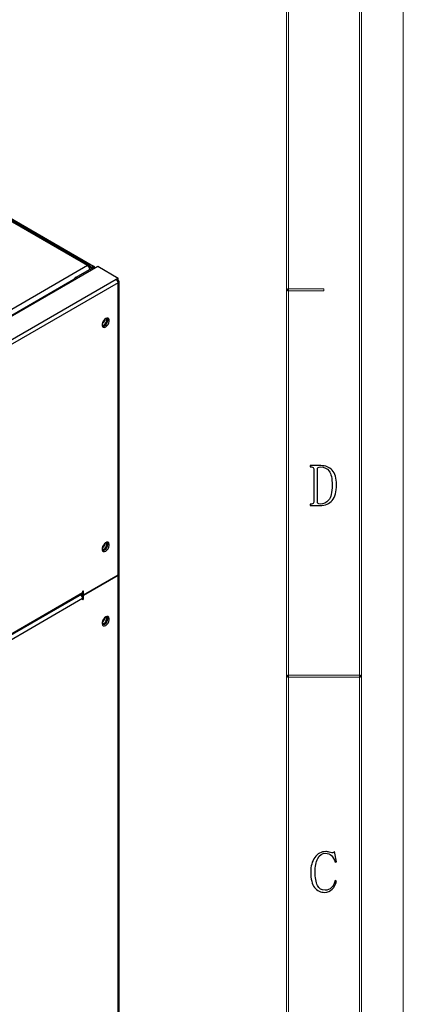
# Model space of a CAD drawing. Header units: millimetres. Extents: x -415 to 5, y -292 to 5.
# Tile 71 of 72: x -40 to 5, y -182 to -67. Entities that reach past the tile are written whole.
import ezdxf

# ---------------------------------------------------------------- set-up
doc = ezdxf.new("R2010")
doc.units = ezdxf.units.MM
doc.header["$MEASUREMENT"] = 0
doc.layers.add('layer 1', color=7, linetype='Continuous')
doc.layers.add('实线', color=2, linetype='Continuous', lineweight=25)

msp = doc.modelspace()

# ---------------------------------------------------------------- linework, layer by layer
at = {"layer": 'layer 1', "color": 7, "lineweight": 9}
msp.add_open_spline([(4.8452, -292.2202), (4.8452, -292.2202), (4.8452, 4.9484), (4.8452, 4.9484)], degree=3, dxfattribs=at)
msp.add_open_spline([(4.8452, -292.2202), (4.8452, -292.2202), (4.8452, 4.9484), (4.8452, 4.9484)], degree=3, dxfattribs=at)
msp.add_open_spline([(4.8452, -292.2202), (4.8452, -292.2202), (4.8452, 4.9484), (4.8452, 4.9484)], degree=3, dxfattribs=at)
msp.add_open_spline([(4.8452, -292.2202), (4.8452, -292.2202), (4.8452, 4.9484), (4.8452, 4.9484)], degree=3, dxfattribs=at)
msp.add_open_spline([(4.8452, -292.2202), (4.8452, -292.2202), (4.8452, 4.9484), (4.8452, 4.9484)], degree=3, dxfattribs=at)
msp.add_open_spline([(4.8452, -292.2202), (4.8452, -292.2202), (4.8452, 4.9484), (4.8452, 4.9484)], degree=3, dxfattribs=at)
msp.add_open_spline([(4.8452, -292.2202), (4.8452, -292.2202), (4.8452, 4.9484), (4.8452, 4.9484)], degree=3, dxfattribs=at)
msp.add_open_spline([(4.8452, -292.2202), (4.8452, -292.2202), (4.8452, 4.9484), (4.8452, 4.9484)], degree=3, dxfattribs=at)
msp.add_open_spline([(4.8452, -292.2202), (4.8452, -292.2202), (4.8452, 4.9484), (4.8452, 4.9484)], degree=3, dxfattribs=at)
msp.add_open_spline([(4.8452, -292.2202), (4.8452, -292.2202), (4.8452, 4.9484), (4.8452, 4.9484)], degree=3, dxfattribs=at)
msp.add_open_spline([(4.8452, -292.2202), (4.8452, -292.2202), (4.8452, 4.9484), (4.8452, 4.9484)], degree=3, dxfattribs=at)
msp.add_open_spline([(4.8452, -292.2202), (4.8452, -292.2202), (4.8452, 4.9484), (4.8452, 4.9484)], degree=3, dxfattribs=at)
msp.add_open_spline([(4.8452, -292.2202), (4.8452, -292.2202), (4.8452, 4.9484), (4.8452, 4.9484)], degree=3, dxfattribs=at)
msp.add_open_spline([(4.8452, -292.2202), (4.8452, -292.2202), (4.8452, 4.9484), (4.8452, 4.9484)], degree=3, dxfattribs=at)
msp.add_open_spline([(4.8452, -292.2202), (4.8452, -292.2202), (4.8452, 4.9484), (4.8452, 4.9484)], degree=3, dxfattribs=at)
msp.add_open_spline([(4.8452, -292.2202), (4.8452, -292.2202), (4.8452, 4.9484), (4.8452, 4.9484)], degree=3, dxfattribs=at)
msp.add_open_spline([(4.8452, -292.2202), (4.8452, -292.2202), (4.8452, 4.9484), (4.8452, 4.9484)], degree=3, dxfattribs=at)
msp.add_open_spline([(4.8452, -292.2202), (4.8452, -292.2202), (4.8452, 4.9484), (4.8452, 4.9484)], degree=3, dxfattribs=at)
msp.add_open_spline([(4.8452, -292.2202), (4.8452, -292.2202), (4.8452, 4.9484), (4.8452, 4.9484)], degree=3, dxfattribs=at)
msp.add_open_spline([(4.8452, -292.2202), (4.8452, -292.2202), (4.8452, 4.9484), (4.8452, 4.9484)], degree=3, dxfattribs=at)
msp.add_open_spline([(4.8452, -292.2202), (4.8452, -292.2202), (4.8452, 4.9484), (4.8452, 4.9484)], degree=3, dxfattribs=at)
for points in [[(-0.0273, -287.2174), (-0.0273, -287.2174), (-0.2772, -287.2174), (-0.2772, -287.2174), (-0.2772, -287.2174), (-0.2772, -287.2174), (-0.2772, -0.0545), (-0.2772, -0.0545), (-0.2772, -0.0545), (-0.2772, -0.0545), (-0.0273, -0.0545), (-0.0273, -0.0545), (-0.0273, -0.0545), (-0.0273, -0.0545), (-0.0273, -287.2174), (-0.0273, -287.2174)], [(-8.5228, -278.7126), (-8.5228, -278.7126), (-8.7728, -278.7126), (-8.7728, -278.7126), (-8.7728, -278.7126), (-8.7728, -278.7126), (-8.7728, -8.5593), (-8.7728, -8.5593), (-8.7728, -8.5593), (-8.7728, -8.5593), (-8.5228, -8.5593), (-8.5228, -8.5593), (-8.5228, -8.5593), (-8.5228, -8.5593), (-8.5228, -278.7126), (-8.5228, -278.7126)]]:
    msp.add_open_spline(points, degree=3, knots=[0, 0, 0, 0, 0.2, 0.2, 0.2, 0.2, 0.4, 0.4, 0.4, 0.4, 0.6, 0.6, 0.6, 0.6, 1, 1, 1, 1], dxfattribs=at)
at = {"layer": 'layer 1', "lineweight": 9}
for points in [[(-8.6478, -98.7355), (-8.6478, -98.7355), (-8.6478, -98.4853), (-8.6478, -98.4853), (-8.6478, -98.4853), (-8.6478, -98.4853), (-4.4, -98.4853), (-4.4, -98.4853), (-4.4, -98.4853), (-4.4, -98.4853), (-4.4, -98.7355), (-4.4, -98.7355), (-4.4, -98.7355), (-4.4, -98.7355), (-8.6478, -98.7355), (-8.6478, -98.7355)], [(-8.6478, -143.761), (-8.6478, -143.761), (-8.6478, -143.5109), (-8.6478, -143.5109), (-8.6478, -143.5109), (-8.6478, -143.5109), (-0.1522, -143.5109), (-0.1522, -143.5109), (-0.1522, -143.5109), (-0.1522, -143.5109), (-0.1522, -143.761), (-0.1522, -143.761), (-0.1522, -143.761), (-0.1522, -143.761), (-8.6478, -143.761), (-8.6478, -143.761)]]:
    msp.add_open_spline(points, degree=3, knots=[0, 0, 0, 0, 0.2, 0.2, 0.2, 0.2, 0.4, 0.4, 0.4, 0.4, 0.6, 0.6, 0.6, 0.6, 1, 1, 1, 1], dxfattribs=at)
at = {"layer": 'layer 1'}
for points, knots in [([(-5.5969, -119.475), (-5.5969, -119.4032), (-5.6154, -119.3488), (-5.6513, -119.3129), (-5.6513, -119.3129), (-5.6871, -119.2759), (-5.7508, -119.2584), (-5.841, -119.2584), (-5.841, -119.2584), (-5.841, -119.2584), (-6.0041, -119.2584), (-6.0041, -119.2584), (-6.0041, -119.2584), (-6.0041, -119.2584), (-6.0041, -119.0952), (-6.0041, -119.0952), (-6.0041, -119.0952), (-6.0041, -119.0952), (-4.7837, -119.0952), (-4.7837, -119.0952), (-4.7837, -119.0952), (-4.2238, -119.0952), (-3.7761, -119.2759), (-3.4418, -119.6383), (-3.4418, -119.6383), (-3.1076, -119.9996), (-2.9397, -120.5613), (-2.9397, -121.3209), (-2.9397, -121.3209), (-2.9397, -122.1535), (-3.1029, -122.7638), (-3.428, -123.1529), (-3.428, -123.1529), (-3.7529, -123.542), (-4.233, -123.7365), (-4.8647, -123.7365), (-4.8647, -123.7365), (-4.8647, -123.7365), (-6.0307, -123.7365), (-6.0307, -123.7365), (-6.0307, -123.7365), (-6.0307, -123.7365), (-6.0307, -123.5733), (-6.0307, -123.5733), (-6.0307, -123.5733), (-6.0307, -123.5733), (-5.841, -123.5733), (-5.841, -123.5733), (-5.841, -123.5733), (-5.7508, -123.5733), (-5.6871, -123.5559), (-5.6513, -123.5189), (-5.6513, -123.5189), (-5.6154, -123.483), (-5.5969, -123.4285), (-5.5969, -123.3568), (-5.5969, -123.3568), (-5.5969, -123.3568), (-5.5969, -119.475), (-5.5969, -119.475)], [0, 0, 0, 0, 0.0625, 0.0625, 0.0625, 0.0625, 0.125, 0.125, 0.125, 0.125, 0.1875, 0.1875, 0.1875, 0.1875, 0.25, 0.25, 0.25, 0.25, 0.3125, 0.3125, 0.3125, 0.3125, 0.375, 0.375, 0.375, 0.375, 0.4375, 0.4375, 0.4375, 0.4375, 0.5, 0.5, 0.5, 0.5, 0.5625, 0.5625, 0.5625, 0.5625, 0.625, 0.625, 0.625, 0.625, 0.6875, 0.6875, 0.6875, 0.6875, 0.75, 0.75, 0.75, 0.75, 0.8125, 0.8125, 0.8125, 0.8125, 0.875, 0.875, 0.875, 0.875, 1, 1, 1, 1]), ([(-3.4557, -121.3753), (-3.4557, -120.5971), (-3.5725, -120.0494), (-3.8073, -119.7332), (-3.8073, -119.7332), (-4.0422, -119.4172), (-4.3684, -119.2584), (-4.7837, -119.2584), (-4.7837, -119.2584), (-4.9098, -119.2584), (-5.0058, -119.2759), (-5.0682, -119.3129), (-5.0682, -119.3129), (-5.1318, -119.3488), (-5.163, -119.4032), (-5.163, -119.475), (-5.163, -119.475), (-5.163, -119.475), (-5.163, -123.3568), (-5.163, -123.3568), (-5.163, -123.3568), (-5.163, -123.4285), (-5.1365, -123.483), (-5.0821, -123.5189), (-5.0821, -123.5189), (-5.0277, -123.5559), (-4.956, -123.5733), (-4.8647, -123.5733), (-4.8647, -123.5733), (-4.4679, -123.5733), (-4.1336, -123.4239), (-3.8617, -123.1263), (-3.8617, -123.1263), (-3.591, -122.8275), (-3.4557, -122.2438), (-3.4557, -121.3753)], [0, 0, 0, 0, 0.1, 0.1, 0.1, 0.1, 0.2, 0.2, 0.2, 0.2, 0.3, 0.3, 0.3, 0.3, 0.4, 0.4, 0.4, 0.4, 0.5, 0.5, 0.5, 0.5, 0.6, 0.6, 0.6, 0.6, 0.7, 0.7, 0.7, 0.7, 0.8, 0.8, 0.8, 0.8, 1, 1, 1, 1]), ([(-4.2928, -168.8356), (-4.7995, -168.8356), (-5.2008, -168.6456), (-5.4994, -168.2657), (-5.4994, -168.2657), (-5.7978, -167.886), (-5.947, -167.2884), (-5.947, -166.4743), (-5.947, -166.4743), (-5.947, -165.7865), (-5.7885, -165.2166), (-5.4727, -164.7651), (-5.4727, -164.7651), (-5.1558, -164.3123), (-4.7267, -164.0865), (-4.1841, -164.0865), (-4.1841, -164.0865), (-4.058, -164.0865), (-3.9319, -164.1085), (-3.8047, -164.1536), (-3.8047, -164.1536), (-3.6786, -164.1988), (-3.5698, -164.2219), (-3.4796, -164.2219), (-3.4796, -164.2219), (-3.4079, -164.2219), (-3.3489, -164.2126), (-3.3039, -164.1941), (-3.3039, -164.1941), (-3.2586, -164.1768), (-3.2182, -164.1409), (-3.1812, -164.0865), (-3.1812, -164.0865), (-3.1812, -164.0865), (-2.937, -165.2804), (-2.937, -165.2804), (-2.937, -165.2804), (-2.937, -165.2804), (-3.1002, -165.3348), (-3.1002, -165.3348), (-3.1002, -165.3348), (-3.209, -164.9909), (-3.3535, -164.728), (-3.534, -164.5473), (-3.534, -164.5473), (-3.7144, -164.3667), (-3.9493, -164.2764), (-4.2384, -164.2764), (-4.2384, -164.2764), (-4.6178, -164.2764), (-4.9117, -164.4837), (-5.12, -164.9006), (-5.12, -164.9006), (-5.3281, -165.3163), (-5.4323, -165.8327), (-5.4323, -166.4477), (-5.4323, -166.4477), (-5.4323, -167.117), (-5.3409, -167.6415), (-5.1604, -168.0214), (-5.1604, -168.0214), (-4.98, -168.4013), (-4.6815, -168.5911), (-4.2663, -168.5911), (-4.2663, -168.5911), (-3.977, -168.5911), (-3.7283, -168.4881), (-3.52, -168.2797), (-3.52, -168.2797), (-3.313, -168.0712), (-3.172, -167.7956), (-3.1002, -167.4517), (-3.1002, -167.4517), (-3.1002, -167.4517), (-2.937, -167.5327), (-2.937, -167.5327), (-2.937, -167.5327), (-3.0273, -167.9126), (-3.195, -168.2252), (-3.4391, -168.4696), (-3.4391, -168.4696), (-3.6832, -168.7139), (-3.9677, -168.8356), (-4.2928, -168.8356)], [0, 0, 0, 0, 0.04545455, 0.04545455, 0.04545455, 0.04545455, 0.09090909, 0.09090909, 0.09090909, 0.09090909, 0.13636364, 0.13636364, 0.13636364, 0.13636364, 0.18181818, 0.18181818, 0.18181818, 0.18181818, 0.22727273, 0.22727273, 0.22727273, 0.22727273, 0.27272727, 0.27272727, 0.27272727, 0.27272727, 0.31818182, 0.31818182, 0.31818182, 0.31818182, 0.36363636, 0.36363636, 0.36363636, 0.36363636, 0.40909091, 0.40909091, 0.40909091, 0.40909091, 0.45454545, 0.45454545, 0.45454545, 0.45454545, 0.5, 0.5, 0.5, 0.5, 0.54545455, 0.54545455, 0.54545455, 0.54545455, 0.59090909, 0.59090909, 0.59090909, 0.59090909, 0.63636364, 0.63636364, 0.63636364, 0.63636364, 0.68181818, 0.68181818, 0.68181818, 0.68181818, 0.72727273, 0.72727273, 0.72727273, 0.72727273, 0.77272727, 0.77272727, 0.77272727, 0.77272727, 0.81818182, 0.81818182, 0.81818182, 0.81818182, 0.86363636, 0.86363636, 0.86363636, 0.86363636, 0.90909091, 0.90909091, 0.90909091, 0.90909091, 1, 1, 1, 1])]:
    msp.add_open_spline(points, degree=3, knots=knots, dxfattribs=at)
at = {"layer": '实线', "color": 7, "linetype": 'Continuous', "lineweight": 25}
for p, q in [((-49.4622, -85.3214), (-31.252, -95.8339)), ((-31.7355, -95.7688), (-49.4418, -85.5471)), ((-31.9591, -95.7909), (-49.4418, -85.6984)), ((-31.9591, -95.7909), (-76.1571, -121.3058)), ((-76.0208, -121.9946), (-30.766, -95.8696)), ((-33.2691, -97.1187), (-31.4641, -96.0767)), ((-31.9537, -95.7941), (-31.6428, -95.9736)), ((-31.5721, -95.9757), (-31.7269, -96.0651)), ((-31.6725, -95.8361), (-31.4641, -95.9564)), ((-31.5721, -95.9757), (-31.36, -96.0982)), ((-31.4641, -95.9564), (-31.252, -95.8339)), ((-31.4641, -95.9564), (-31.4641, -96.0381)), ((-31.4641, -96.0767), (-31.2945, -96.1746)), ((-31.3934, -96.1175), (-31.36, -96.0982)), ((-31.36, -96.1368), (-31.36, -96.0982)), ((-31.252, -95.8339), (-31.252, -96.1501)), ((-31.121, -96.0745), (-31.121, -96.0165)), ((-30.766, -95.8696), (-28.3901, -97.2411)), ((-73.9731, -120.6983), (-33.5774, -97.3783)), ((-73.4045, -123.2274), (-28.6305, -97.3799)), ((-33.2691, -97.1187), (-33.0995, -97.2166)), ((-28.6305, -97.3799), (-28.3901, -97.2411)), ((-28.4996, -97.5003), (-28.3901, -97.4371)), ((-28.4608, -97.4779), (-28.3901, -97.5187)), ((-28.4605, -97.5594), (-28.3901, -97.5187)), ((-28.3901, -97.4371), (-28.3901, -97.2411)), ((-28.3901, -97.7963), (-73.1641, -123.6438)), ((-28.3901, -131.8134), (-28.3901, -97.7963)), ((-28.2905, -131.6746), (-28.2905, -97.6575)), ((-32.4489, -134.1565), (-28.3901, -131.8134)), ((-28.3901, -131.8951), (-32.4489, -134.2382)), ((-28.4608, -131.8542), (-28.3901, -131.8951)), ((-28.3901, -131.8951), (-28.3901, -131.8134)), ((-28.3901, -192.4497), (-28.3901, -131.8951)), ((-28.2905, -192.3109), (-28.2905, -131.7563)), ((-69.1007, -155.1299), (-32.614, -134.0666)), ((-69.0205, -154.9526), (-32.5338, -133.8892)), ((-32.5479, -134.0994), (-32.6186, -134.1402)), ((-32.6186, -134.1402), (-32.6186, -134.3256)), ((-32.6186, -134.1402), (-32.4489, -134.2382)), ((-32.6095, -134.0638), (-32.4489, -134.1565)), ((-32.5338, -133.7912), (-32.5338, -133.8892)), ((-32.4913, -133.7178), (-32.4489, -133.7423)), ((-32.4489, -134.1565), (-32.4489, -133.7423)), ((-32.4489, -134.6524), (-32.4489, -134.2382)), ((-32.5338, -134.6034), (-69.0205, -155.6667)), ((-32.5338, -134.6034), (-32.5338, -134.7014)), ((-32.5338, -134.6034), (-32.4489, -134.6524))]:
    msp.add_line(p, q, dxfattribs=at)
at = {"layer": '实线', "color": 7, "linetype": 'Continuous', "lineweight": 25, "flags": 128}
for points in [[(-29.8467, -101.9524), (-29.9919, -102.0657), (-30.1195, -102.2244), (-30.2142, -102.4094), (-30.2646, -102.5984), (-30.2646, -102.7686), (-30.2142, -102.8994), (-30.1195, -102.975), (-29.9919, -102.9864), (-29.8467, -102.9322), (-29.7016, -102.8189), (-29.574, -102.6602), (-29.4793, -102.4752), (-29.4289, -102.2862), (-29.4289, -102.116), (-29.4793, -101.9852), (-29.574, -101.9096), (-29.7016, -101.8982), (-29.8467, -101.9524)], [(-29.7336, -102.1811), (-29.7551, -102.0685), (-29.8165, -101.9979), (-29.889, -101.9792)], [(-30.2689, -102.6373), (-30.2165, -102.6907), (-30.1247, -102.7086), (-30.0165, -102.6709), (-29.9082, -102.5836), (-29.8165, -102.4598), (-29.7551, -102.3185), (-29.7336, -102.1811)], [(-30.0165, -102.8343), (-30.1616, -102.8885), (-30.2193, -102.8917)], [(-30.2689, -128.7666), (-30.2165, -128.82), (-30.1247, -128.8379), (-30.0165, -128.8003), (-29.9082, -128.7129), (-29.8165, -128.5891), (-29.7551, -128.4478), (-29.7336, -128.3104)], [(-29.8467, -128.0817), (-29.9919, -128.195), (-30.1195, -128.3537), (-30.2142, -128.5388), (-30.2646, -128.7277), (-30.2646, -128.8979), (-30.2142, -129.0287), (-30.1195, -129.1043), (-29.9919, -129.1158), (-29.8467, -129.0615), (-29.7016, -128.9482), (-29.574, -128.7895), (-29.4793, -128.6045), (-29.4289, -128.4155), (-29.4289, -128.2453), (-29.4793, -128.1145), (-29.574, -128.0389), (-29.7016, -128.0275), (-29.8467, -128.0817)], [(-29.7336, -128.3104), (-29.7551, -128.1978), (-29.8165, -128.1272), (-29.889, -128.1085)], [(-30.0165, -128.9636), (-30.1616, -129.0178), (-30.2193, -129.021)], [(-32.4489, -133.7423), (-32.4521, -133.7254), (-32.4613, -133.7148), (-32.4751, -133.7121), (-32.4913, -133.7178), (-32.5076, -133.7309), (-32.5213, -133.7494), (-32.5305, -133.7706), (-32.5338, -133.7912)], [(-32.5338, -134.7014), (-32.5305, -134.7183), (-32.5213, -134.7289), (-32.5076, -134.7315), (-32.4913, -134.7259), (-32.4751, -134.7128), (-32.4613, -134.6942), (-32.4521, -134.673), (-32.4489, -134.6524)], [(-30.2689, -137.422), (-30.2165, -137.4754), (-30.1247, -137.4932), (-30.0165, -137.4556), (-29.9082, -137.3682), (-29.8165, -137.2445), (-29.7551, -137.1031), (-29.7336, -136.9657)], [(-29.8467, -136.737), (-29.9919, -136.8503), (-30.1195, -137.0091), (-30.2142, -137.1941), (-30.2646, -137.3831), (-30.2646, -137.5532), (-30.2142, -137.684), (-30.1195, -137.7597), (-29.9919, -137.7711), (-29.8467, -137.7169), (-29.7016, -137.6036), (-29.574, -137.4448), (-29.4793, -137.2598), (-29.4289, -137.0708), (-29.4289, -136.9007), (-29.4793, -136.7699), (-29.574, -136.6942), (-29.7016, -136.6828), (-29.8467, -136.737)], [(-30.0165, -137.6189), (-30.1616, -137.6731), (-30.2193, -137.6764)], [(-29.7336, -136.9657), (-29.7551, -136.8531), (-29.8165, -136.7826), (-29.889, -136.7638)]]:
    msp.add_lwpolyline(points, dxfattribs=at)
at = {"layer": '实线', "color": 7, "linetype": 'Continuous', "lineweight": 25}
for centre, radius, start, end in [((-31.8356, -95.9423), 0.1953, 350.785963, 129.203285), ((-32.2933, -96.3126), 0.6195, 10.157045, 57.354432), ((-31.3209, -96.0175), 0.1961, 340.425428, 69.41813), ((-32.5202, -98.3244), 1.4194, 121.846653, 148.360591), ((-28.9121, -97.8201), 0.5225, 2.605478, 57.394522), ((-28.4428, -97.6575), 0.1484, 290.783421, 69.216579), ((-30.5149, -102.0566), 0.5685, 296.76685, 3.238526), ((-30.3845, -102.1447), 0.7816, 298.091169, 18.638759), ((-30.5149, -128.1859), 0.5685, 296.76685, 3.238527), ((-30.3845, -128.274), 0.7816, 298.091169, 18.638759), ((-28.4607, -131.6577), 0.171, 294.374658, 354.305201), ((-28.4437, -131.7541), 0.1508, 290.82384, 14.858589), ((-33.1375, -134.6337), 0.6045, 2.870481, 52.299267), ((-32.718, -133.9127), 0.1857, 304.056351, 7.25583), ((-30.5149, -136.8412), 0.5685, 296.76685, 3.238526), ((-30.3845, -136.9293), 0.7816, 298.091169, 18.638759)]:
    msp.add_arc(centre, radius, start, end, dxfattribs=at)

doc.saveas('drawing.dxf')
